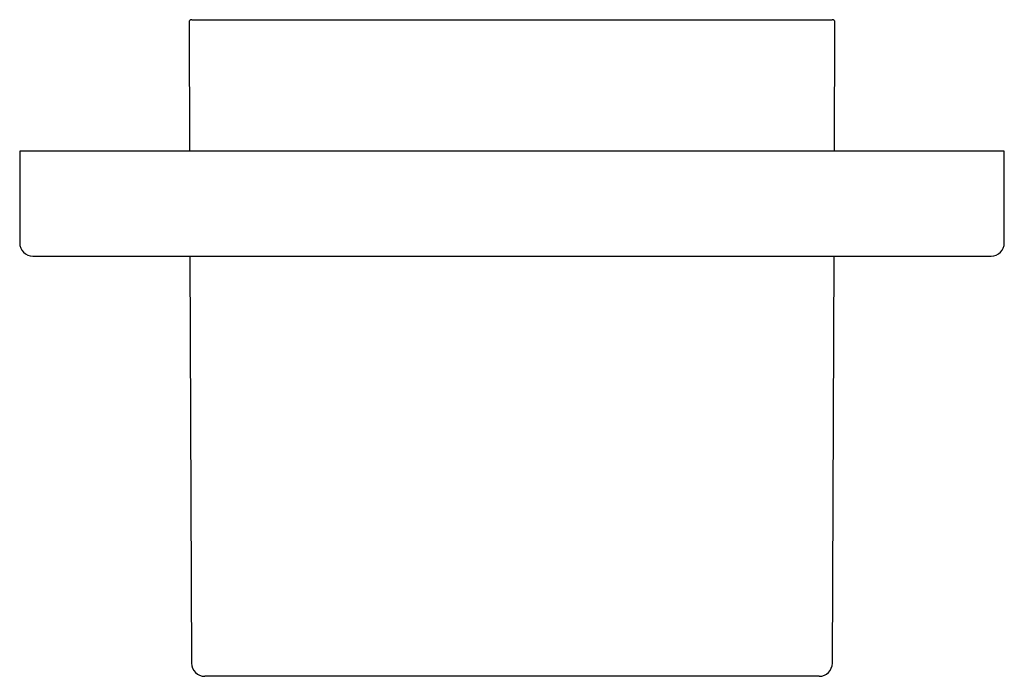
# Model space of a CAD drawing. Header units: millimetres. Extents: x 8 to 818, y 12 to 469.
# Tile 34 of 42: x 442 to 517, y 241 to 291. Entities that reach past the tile are written whole.
import ezdxf

# ---------------------------------------------------------------- set-up
doc = ezdxf.new("R2010")
doc.units = ezdxf.units.MM

msp = doc.modelspace()

# ---------------------------------------------------------------- linework, layer by layer
at = {"color": 7, "linetype": 'Continuous', "lineweight": 30}
for p, q in [((455.103, 290.728), (455.142, 280.929)), ((455.303, 290.929), (504.101, 290.929)), ((504.262, 280.929), (504.301, 290.728)), ((442.202, 280.929), (442.202, 273.929)), ((479.702, 280.929), (442.202, 280.929)), ((517.202, 280.929), (479.702, 280.929)), ((517.202, 273.929), (517.202, 280.929)), ((455.174, 272.929), (455.298, 241.925)), ((504.106, 241.925), (504.23, 272.929)), ((503.106, 240.929), (456.298, 240.929))]:
    msp.add_line(p, q, dxfattribs=at)
for centre, radius, start, end in [((455.303, 290.729), 0.2, 90, 180.22918), ((504.101, 290.729), 0.2, 359.77082, 90), ((443.202, 273.929), 1, 180, 270), ((516.202, 273.929), 1, 270, 0), ((456.298, 241.929), 1, 180.22918, 270), ((503.106, 241.929), 1, 270, 359.77082)]:
    msp.add_arc(centre, radius, start, end, dxfattribs=at)
for points, knots in [([(443.202, 272.929), (443.202, 272.929), (443.201, 272.929), (443.207, 272.929), (443.221, 272.929), (443.247, 272.929), (443.283, 272.929), (443.318, 272.929), (443.348, 272.929), (443.367, 272.929), (443.387, 272.929), (443.408, 272.929), (443.43, 272.929), (443.453, 272.929), (443.495, 272.929), (443.56, 272.929), (443.654, 272.929), (443.759, 272.929), (443.875, 272.929), (444.002, 272.929), (444.139, 272.929), (444.272, 272.929), (444.396, 272.929), (444.509, 272.929), (444.628, 272.929), (444.751, 272.929), (444.88, 272.929), (445.011, 272.929), (445.144, 272.929), (445.306, 272.929), (445.502, 272.929), (445.738, 272.929), (445.984, 272.929), (446.241, 272.929), (446.508, 272.929), (446.784, 272.929), (447.068, 272.929), (447.363, 272.929), (447.661, 272.929), (447.961, 272.929), (448.261, 272.929), (448.569, 272.929), (448.885, 272.929), (449.209, 272.929), (449.542, 272.929), (449.886, 272.929), (450.241, 272.929), (450.608, 272.929), (450.9, 272.929), (451.113, 272.929), (451.242, 272.929), (451.375, 272.929), (451.511, 272.929), (451.651, 272.929), (451.792, 272.929), (452.012, 272.929), (452.314, 272.929), (452.702, 272.929), (453.096, 272.929), (453.497, 272.929), (453.904, 272.929), (454.302, 272.929), (454.689, 272.929), (455.064, 272.929), (455.36, 272.929), (455.574, 272.929), (455.703, 272.929), (455.834, 272.929), (455.965, 272.929), (456.096, 272.929), (456.228, 272.929), (456.468, 272.929), (456.817, 272.929), (457.281, 272.929), (457.749, 272.929), (458.223, 272.929), (458.702, 272.929), (459.187, 272.929), (459.681, 272.929), (460.185, 272.929), (460.699, 272.929), (461.128, 272.929), (461.467, 272.929), (461.715, 272.929), (461.965, 272.929), (462.215, 272.929), (462.56, 272.929), (463.001, 272.929), (463.54, 272.929), (464.083, 272.929), (464.629, 272.929), (465.179, 272.929), (465.733, 272.929), (466.275, 272.929), (466.805, 272.929), (467.323, 272.929), (467.844, 272.929), (468.368, 272.929), (468.895, 272.929), (469.442, 272.929), (470.006, 272.929), (470.589, 272.929), (471.174, 272.929), (471.761, 272.929), (472.349, 272.929), (472.94, 272.929), (473.537, 272.929), (474.142, 272.929), (474.753, 272.929), (475.259, 272.929), (475.657, 272.929), (475.947, 272.929), (476.238, 272.929), (476.529, 272.929), (476.92, 272.929), (477.41, 272.929), (478, 272.929), (478.59, 272.929), (479.18, 272.929), (479.769, 272.929), (480.358, 272.929), (480.952, 272.929), (481.551, 272.929), (482.156, 272.929), (482.626, 272.929), (482.963, 272.929), (483.166, 272.929), (483.369, 272.929), (483.572, 272.929), (483.776, 272.929), (483.979, 272.929), (484.325, 272.929), (484.812, 272.929), (485.44, 272.929), (486.066, 272.929), (486.689, 272.929), (487.31, 272.929), (487.928, 272.929), (488.48, 272.929), (488.966, 272.929), (489.387, 272.929), (489.807, 272.929), (490.225, 272.929), (490.643, 272.929), (491.052, 272.929), (491.451, 272.929), (491.919, 272.929), (492.46, 272.929), (493.075, 272.929), (493.684, 272.929), (494.289, 272.929), (494.886, 272.929), (495.475, 272.929), (496.055, 272.929), (496.631, 272.929), (497.011, 272.929), (497.201, 272.929)], [0, 0, 0, 0, 0.000882, 0.008676, 0.016469, 0.024472, 0.032479, 0.040492, 0.043192, 0.045893, 0.048595, 0.051299, 0.054004, 0.05671, 0.059417, 0.067829, 0.076229, 0.084621, 0.093006, 0.101387, 0.109767, 0.118148, 0.123912, 0.129679, 0.135449, 0.141224, 0.147003, 0.152789, 0.158262, 0.163712, 0.172424, 0.181128, 0.189827, 0.198524, 0.207222, 0.215768, 0.22432, 0.232881, 0.241453, 0.249386, 0.257309, 0.265225, 0.273135, 0.281042, 0.288949, 0.296856, 0.304978, 0.313105, 0.321241, 0.323983, 0.326726, 0.32947, 0.332359, 0.335267, 0.338174, 0.341079, 0.348776, 0.356467, 0.364153, 0.371835, 0.379517, 0.387199, 0.393962, 0.400729, 0.4075, 0.409782, 0.412064, 0.414347, 0.416631, 0.418916, 0.421202, 0.423489, 0.431315, 0.43913, 0.446937, 0.454737, 0.462533, 0.470327, 0.47812, 0.486123, 0.49413, 0.502143, 0.505923, 0.509706, 0.513491, 0.517278, 0.521069, 0.529062, 0.537044, 0.545018, 0.552984, 0.560945, 0.568904, 0.576863, 0.58416, 0.59146, 0.598765, 0.606077, 0.613397, 0.620727, 0.62872, 0.636702, 0.644676, 0.652642, 0.660603, 0.668562, 0.676521, 0.684694, 0.692871, 0.701055, 0.704916, 0.708779, 0.712645, 0.716513, 0.720385, 0.728211, 0.736026, 0.743833, 0.751633, 0.759429, 0.767223, 0.775016, 0.783019, 0.791026, 0.799039, 0.801739, 0.80444, 0.807143, 0.809846, 0.812551, 0.815257, 0.817965, 0.826376, 0.834776, 0.843168, 0.851553, 0.859934, 0.868314, 0.876695, 0.882459, 0.888226, 0.893996, 0.899771, 0.905551, 0.911336, 0.916809, 0.92226, 0.930972, 0.939677, 0.948376, 0.957073, 0.965771, 0.974317, 0.982868, 0.991428, 1, 1, 1, 1]), ([(497.201, 272.929), (497.376, 272.929), (497.726, 272.929), (498.244, 272.929), (498.757, 272.929), (499.265, 272.929), (499.767, 272.929), (500.263, 272.929), (500.759, 272.929), (501.253, 272.929), (501.746, 272.929), (502.125, 272.929), (502.394, 272.929), (502.556, 272.929), (502.72, 272.929), (502.887, 272.929), (503.056, 272.929), (503.224, 272.929), (503.484, 272.929), (503.832, 272.929), (504.266, 272.929), (504.692, 272.929), (505.112, 272.929), (505.526, 272.929), (505.917, 272.929), (506.286, 272.929), (506.634, 272.929), (506.901, 272.929), (507.09, 272.929), (507.203, 272.929), (507.317, 272.929), (507.429, 272.929), (507.541, 272.929), (507.653, 272.929), (507.853, 272.929), (508.139, 272.929), (508.506, 272.929), (508.865, 272.929), (509.215, 272.929), (509.558, 272.929), (509.894, 272.929), (510.224, 272.929), (510.548, 272.929), (510.868, 272.929), (511.124, 272.929), (511.321, 272.929), (511.463, 272.929), (511.603, 272.929), (511.741, 272.929), (511.928, 272.929), (512.159, 272.929), (512.431, 272.929), (512.693, 272.929), (512.947, 272.929), (513.191, 272.929), (513.426, 272.929), (513.645, 272.929), (513.85, 272.929), (514.041, 272.929), (514.224, 272.929), (514.399, 272.929), (514.567, 272.929), (514.732, 272.929), (514.893, 272.929), (515.048, 272.929), (515.194, 272.929), (515.33, 272.929), (515.456, 272.929), (515.573, 272.929), (515.68, 272.929), (515.778, 272.929), (515.867, 272.929), (515.932, 272.929), (515.978, 272.929), (516.009, 272.929), (516.038, 272.929), (516.064, 272.929), (516.097, 272.929), (516.132, 272.929), (516.164, 272.929), (516.187, 272.929), (516.2, 272.929), (516.202, 272.929), (516.202, 272.929)], [0, 0, 0, 0, 0.015342, 0.030665, 0.045974, 0.061273, 0.076565, 0.091855, 0.107147, 0.122853, 0.13857, 0.154302, 0.159604, 0.164908, 0.170215, 0.175802, 0.181426, 0.187047, 0.192665, 0.207551, 0.222424, 0.237287, 0.252145, 0.267, 0.281857, 0.294936, 0.308021, 0.321116, 0.325529, 0.329942, 0.334358, 0.338774, 0.343193, 0.347614, 0.352036, 0.36717, 0.382285, 0.397382, 0.412467, 0.427544, 0.442616, 0.457687, 0.473163, 0.488648, 0.504144, 0.511455, 0.51877, 0.52609, 0.533414, 0.540744, 0.556203, 0.57164, 0.587059, 0.602465, 0.617861, 0.633253, 0.648644, 0.662756, 0.676873, 0.691001, 0.70514, 0.719296, 0.733471, 0.74893, 0.764366, 0.779786, 0.795191, 0.810588, 0.82598, 0.841371, 0.857176, 0.87299, 0.888816, 0.896283, 0.903754, 0.91123, 0.918711, 0.926198, 0.941333, 0.956447, 0.971544, 0.986629, 1, 1, 1, 1])]:
    msp.add_open_spline(points, degree=3, knots=knots, dxfattribs=at)

doc.saveas('drawing.dxf')
